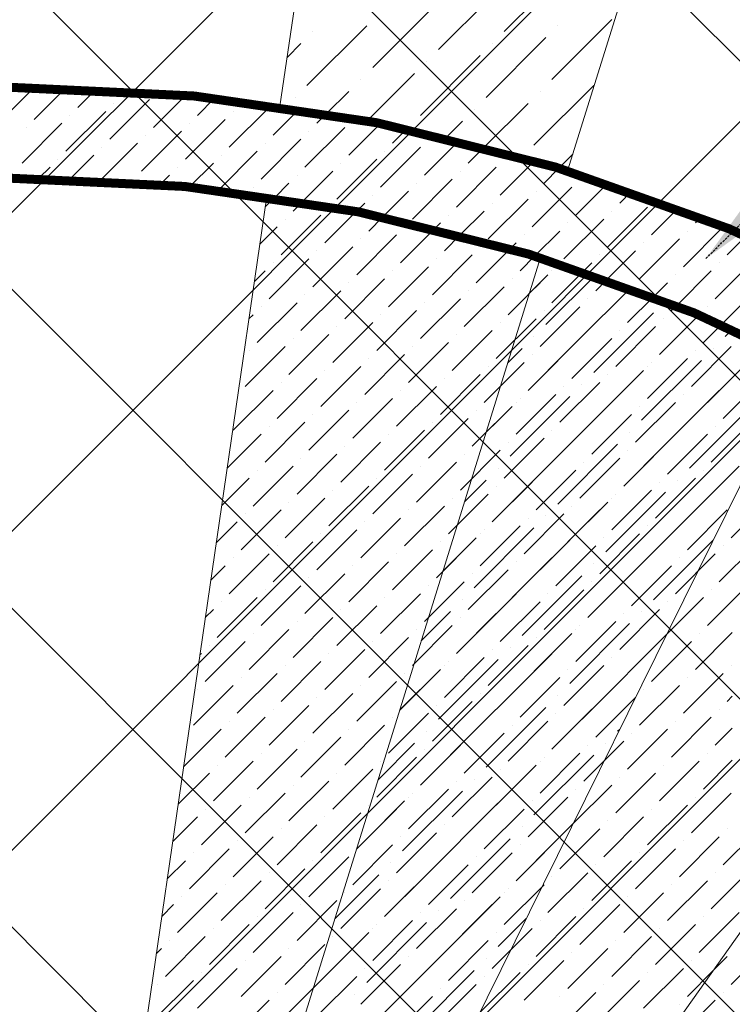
# Model space of a CAD drawing. Header units: millimetres. Extents: x 48523 to 84492, y -23473 to 14877.
# Tile 59 of 69: x 61011 to 61802, y 8004 to 9095. Entities that reach past the tile are written whole.
import ezdxf

# ---------------------------------------------------------------- set-up
doc = ezdxf.new("R2010")
doc.units = ezdxf.units.MM
doc.header["$MEASUREMENT"] = 0
doc.linetypes.add('HIDDENX2', pattern=[0.75, 0.5, -0.25])
doc.layers.get('0').update_dxf_attribs({"lineweight": 5})
for name, color, linetype, lineweight, true_color in [('M-MEP-ELLG-CABLE', 7, 'HIDDENX2', 15, 0x055f91), ('M-MEP-ELLG-LIGHT', 5, 'Continuous', 15, 0x0000ff), ('RCP XREF$0$A-CEILING-01', 9, 'Continuous', 0, 0x808080), ('RCP XREF$0$A-CELING ELEMENT', 9, 'Continuous', 0, 0x808080)]:
    doc.layers.add(name, color=color, linetype=linetype, lineweight=lineweight, true_color=true_color)
doc.styles.add('Oswald Light', font='txt')
doc.dimstyles.new('MDS-50', dxfattribs={"dimtxt": 100, "dimasz": 100, "dimexe": 50, "dimexo": 50, "dimgap": 25, "dimtad": 1, "dimdec": 0, "dimtxsty": 'Oswald Light', "dimcen": 0, "dimdle": 1.5875, "dimazin": 0, "dimtfac": 1, "dimtdec": 0, "dimtix": 1, "dimtmove": 0, "dimatfit": 0, "dimfxl": 1, "dimfrac": 2, "dimtolj": 1, "dimarcsym": 0})

# ---------------------------------------------------------------- blocks, each defined once
blk = doc.blocks.new('RCP XREF')
at = {"layer": 'RCP XREF$0$A-CEILING-01', "color": 8, "linetype": 'Continuous', "lineweight": 0, "true_color": 0x808080}
for p, q in [((12425.4, 6666.5), (5711.9, 13380)), ((12778.9, 7020.1), (6419, 13380)), ((11820, 8332.5), (6772.5, 13380)), ((13132.5, 7373.6), (7126.1, 13380)), ((13309.2, 7550.4), (7479.7, 13380)), ((12602.1, 6843.3), (6090, 13355.4)), ((6041.3, 3920), (14450, 12328.7)), ((6135, 3660.1), (14450, 11975.1)), ((6452, 3270), (14450, 11268)), ((6135, 3306.6), (11958.4, 9130)), ((6805.5, 3270), (11820, 8284.5))]:
    blk.add_line(p, q, dxfattribs=at)
at = {"layer": 'RCP XREF$0$A-CEILING-01', "color": 8, "lineweight": 0, "true_color": 0x808080}
for centre, radius, start, end in [((11004.6, 6932.9), 2087.3, 45.1925, 224.8075), ((11003.8, 6932.2), 1987.3, 45.2002, 224.7998)]:
    blk.add_arc(centre, radius, start, end, dxfattribs=at)
at = {"layer": 'RCP XREF$0$A-CELING ELEMENT', "color": 8, "lineweight": 0, "true_color": 0x808080}
for p, q in [((11619.3, 8927.6), (13146.8, 13830)), ((11300.2, 8999.2), (11925.2, 13280)), ((11045.4, 7253.5), (11285.7, 8899.5)), ((11094.5, 7243.2), (11589.3, 8831.4)), ((11141.6, 7225.4), (11878.8, 8716.6)), ((11185.4, 7200.4), (11893.7, 8200.4))]:
    blk.add_line(p, q, dxfattribs=at)
at = {"layer": 'RCP XREF$0$A-CELING ELEMENT', "color": 8, "linetype": 'Continuous', "lineweight": 0, "true_color": 0x808080, "transparency": 33554687}
for p, q in [((11548.9, 9081.9), (11615.2, 9148.2)), ((11476, 9062), (11542.3, 9128.3)), ((11403.1, 9042.1), (11469.3, 9108.4)), ((11601.9, 9028.9), (11668.2, 9095.2)), ((11330.1, 9022.2), (11396.4, 9088.5)), ((11608.6, 9088.5), (11608.6, 9088.5)), ((11336.8, 9081.9), (11336.8, 9081.9)), ((11529, 9009), (11595.3, 9075.3)), ((11308.1, 9053.3), (11323.5, 9068.7)), ((11535.6, 9068.7), (11535.6, 9068.7)), ((11456.1, 8989.1), (11522.4, 9055.4)), ((11462.7, 9048.8), (11462.7, 9048.8)), ((11389.8, 9028.9), (11389.8, 9028.9)), ((11397, 8983), (11449.5, 9035.5)), ((11027.4, 8984.7), (11062.1, 9019.4)), ((11076, 8997.9), (11096.3, 9018.2)), ((11582, 8956), (11648.3, 9022.2)), ((10978.8, 8971.4), (11023, 9015.6)), ((11111.4, 8962.6), (11155.6, 9006.8)), ((11124.6, 9011.2), (11129.9, 9016.4)), ((11160, 8975.8), (11195.6, 9011.5)), ((11208.6, 8989.1), (11227.7, 9008.2)), ((11316.9, 9009), (11316.9, 9009)), ((11352, 8991.1), (11376.5, 9015.6)), ((11588.7, 9015.6), (11588.7, 9015.6)), ((11115.8, 9002.4), (11115.8, 9002.4)), ((11244, 8953.7), (11288.2, 8997.9)), ((11257.2, 9002.4), (11259.4, 9004.6)), ((11292.6, 8967), (11321.6, 8996)), ((11515.8, 8995.7), (11515.8, 8995.7)), ((11526.9, 8953.8), (11575.4, 9002.4)), ((11062.8, 8949.3), (11107, 8993.5)), ((11067.2, 8989.1), (11067.2, 8989.1)), ((11195.3, 8940.5), (11239.5, 8984.7)), ((11248.4, 8993.5), (11248.4, 8993.5)), ((11341.2, 8980.3), (11352, 8991.1)), ((11381, 8984.7), (11381, 8984.7)), ((11014.1, 8936.1), (11058.3, 8980.3)), ((11018.6, 8975.8), (11018.6, 8975.8)), ((11199.8, 8980.3), (11199.8, 8980.3)), ((11327.9, 8931.6), (11372.1, 8975.8)), ((11376.5, 8944.9), (11411.7, 8980.1)), ((11425.2, 8958.2), (11441.1, 8974.1)), ((11442.8, 8975.8), (11442.8, 8975.8)), ((11484.3, 8964.3), (11502.5, 8982.5)), ((11146.7, 8927.2), (11190.9, 8971.4)), ((11151.1, 8967), (11151.1, 8967)), ((11279.3, 8918.4), (11323.5, 8962.6)), ((11332.3, 8971.4), (11332.3, 8971.4)), ((11464.9, 8962.6), (11464.9, 8962.6)), ((11101.2, 8917.1), (11142.3, 8958.2)), ((11102.5, 8953.7), (11102.5, 8953.7)), ((11283.7, 8958.2), (11283.7, 8958.2)), ((11411.9, 8909.6), (11456.1, 8953.7)), ((11460.5, 8922.8), (11498.6, 8960.9)), ((11509.1, 8936.1), (11526.9, 8953.8)), ((11053.9, 8940.5), (11053.9, 8940.5)), ((11067.2, 8918.5), (11093.7, 8944.9)), ((11231.9, 8906.3), (11274.9, 8949.3)), ((11235.1, 8944.9), (11235.1, 8944.9)), ((11363.3, 8896.3), (11407.5, 8940.5)), ((11416.3, 8949.3), (11416.3, 8949.3)), ((11548.9, 8940.5), (11548.9, 8940.5)), ((11568.8, 8942.7), (11568.8, 8942.7)), ((11609.7, 8930.6), (11625, 8945.9)), ((11032.7, 8919.3), (11045.1, 8931.6)), ((11186.5, 8931.6), (11186.5, 8931.6)), ((11200, 8909.8), (11226.3, 8936.1)), ((11367.7, 8936.1), (11367.7, 8936.1)), ((11495.9, 8887.5), (11540.1, 8931.6)), ((11544.5, 8900.7), (11582.4, 8938.6)), ((11593.1, 8914), (11609.7, 8930.6)), ((11137.9, 8918.4), (11137.9, 8918.4)), ((11167.6, 8912.7), (11177.7, 8922.8)), ((11319.1, 8922.8), (11319.1, 8922.8)), ((11325, 8893.3), (11358.9, 8927.2)), ((11447.2, 8874.2), (11491.4, 8918.4)), ((11500.3, 8927.2), (11500.3, 8927.2)), ((11632.9, 8918.4), (11632.9, 8918.4)), ((11270.5, 8909.6), (11270.5, 8909.6)), ((11294.4, 8898.1), (11310.2, 8914)), ((11451.7, 8914), (11451.7, 8914)), ((11579.8, 8865.4), (11624, 8909.6)), ((11628.4, 8878.6), (11663.4, 8913.5)), ((11283.9, 8887.6), (11294.4, 8898.1)), ((11403.1, 8900.7), (11403.1, 8900.7)), ((11414.3, 8876.6), (11442.8, 8905.1)), ((11584.3, 8905.1), (11584.3, 8905.1)), ((11677.1, 8891.9), (11689.7, 8904.6)), ((11314.7, 8883), (11325, 8893.3)), ((11354.4, 8887.5), (11354.4, 8887.5)), ((11384.9, 8882.6), (11394.2, 8891.9)), ((11531.2, 8852.1), (11575.4, 8896.3)), ((11535.6, 8891.9), (11535.6, 8891.9)), ((11663.8, 8843.3), (11708, 8887.5)), ((11712.4, 8856.5), (11741.6, 8885.7)), ((11301.4, 8834.4), (11345.6, 8878.6)), ((11350, 8847.7), (11384.9, 8882.6)), ((11398.6, 8860.9), (11414.3, 8876.6)), ((11487, 8878.6), (11487, 8878.6)), ((11500.2, 8856.5), (11526.8, 8883)), ((11668.2, 8883), (11668.2, 8883)), ((11761, 8869.8), (11767.2, 8875.9)), ((11277.9, 8846.2), (11297, 8865.4)), ((11305.8, 8874.2), (11305.8, 8874.2)), ((11438.4, 8865.4), (11438.4, 8865.4)), ((11471.9, 8863.5), (11478.2, 8869.8)), ((11615.2, 8830), (11659.4, 8874.2)), ((11619.6, 8869.8), (11619.6, 8869.8)), ((11747.8, 8821.2), (11792, 8865.4)), ((11385.4, 8812.3), (11429.6, 8856.5)), ((11434, 8825.6), (11471.9, 8863.5)), ((11482.6, 8838.8), (11500.2, 8856.5)), ((11571, 8856.5), (11571, 8856.5)), ((11583, 8833.2), (11610.8, 8860.9)), ((11752.2, 8860.9), (11752.2, 8860.9)), ((11796.4, 8834.4), (11817.4, 8855.4)), ((11336.8, 8799.1), (11381, 8843.3)), ((11389.8, 8852.1), (11389.8, 8852.1)), ((11522.4, 8843.3), (11522.4, 8843.3)), ((11555.7, 8841.3), (11562.2, 8847.7)), ((11699.2, 8807.9), (11743.4, 8852.1)), ((11703.6, 8847.7), (11703.6, 8847.7)), ((11341.2, 8838.8), (11341.2, 8838.8)), ((11469.3, 8790.2), (11513.5, 8834.4)), ((11518, 8803.5), (11555.7, 8841.3)), ((11566.6, 8816.7), (11583, 8833.2)), ((11655, 8834.4), (11655, 8834.4)), ((11662.9, 8807), (11694.7, 8838.8)), ((11288.2, 8785.8), (11332.3, 8830)), ((11292.6, 8825.6), (11292.6, 8825.6)), ((11420.7, 8777), (11464.9, 8821.2)), ((11473.8, 8830), (11473.8, 8830)), ((11606.3, 8821.2), (11606.3, 8821.2)), ((11636.6, 8816), (11646.1, 8825.6)), ((11783.1, 8785.8), (11827.3, 8830)), ((11787.5, 8825.6), (11787.5, 8825.6)), ((11271.8, 8804.8), (11283.7, 8816.7)), ((11425.2, 8816.7), (11425.2, 8816.7)), ((11553.3, 8768.1), (11597.5, 8812.3)), ((11595.3, 8757.1), (11649.8, 8811.5)), ((11601.9, 8816.7), (11601.9, 8816.7)), ((11601.9, 8781.4), (11636.6, 8816)), ((11738.9, 8812.3), (11738.9, 8812.3)), ((11740, 8778.1), (11778.7, 8816.7)), ((11372.1, 8763.7), (11416.3, 8807.9)), ((11376.5, 8803.5), (11376.5, 8803.5)), ((11504.7, 8754.9), (11548.9, 8799.1)), ((11557.7, 8807.9), (11557.7, 8807.9)), ((11577, 8791.8), (11588.7, 8803.5)), ((11650.5, 8794.6), (11662.9, 8807)), ((11690.3, 8799.1), (11690.3, 8799.1)), ((11714.6, 8788), (11730.1, 8803.5)), ((11323.5, 8750.5), (11367.7, 8794.6)), ((11327.9, 8790.2), (11327.9, 8790.2)), ((11509.1, 8794.6), (11509.1, 8794.6)), ((11637.3, 8746), (11681.5, 8790.2)), ((11668.2, 8777), (11688.9, 8797.6)), ((11685.9, 8759.3), (11714.6, 8788)), ((11274.9, 8737.2), (11319.1, 8781.4)), ((11279.3, 8777), (11279.3, 8777)), ((11456.1, 8741.6), (11500.3, 8785.8)), ((11460.5, 8781.4), (11460.5, 8781.4)), ((11588.7, 8732.8), (11632.9, 8777)), ((11641.7, 8785.8), (11641.7, 8785.8)), ((11734.5, 8772.6), (11740, 8778.1)), ((11774.3, 8777), (11774.3, 8777)), ((11790, 8757.3), (11814.1, 8781.4)), ((11265.8, 8763.4), (11270.5, 8768.1)), ((11407.5, 8728.4), (11451.7, 8772.6)), ((11411.9, 8768.1), (11411.9, 8768.1)), ((11593.1, 8772.6), (11593.1, 8772.6)), ((11648.3, 8704), (11714.6, 8770.3)), ((11721.3, 8723.9), (11765.2, 8767.8)), ((11721.3, 8723.9), (11765.2, 8767.8)), ((11765.2, 8767.8), (11765.4, 8768.1)), ((11358.9, 8715.1), (11403.1, 8759.3)), ((11363.3, 8754.9), (11363.3, 8754.9)), ((11540.1, 8719.5), (11584.3, 8763.7)), ((11544.5, 8759.3), (11544.5, 8759.3)), ((11655, 8763.7), (11655, 8763.7)), ((11672.6, 8710.7), (11716.8, 8754.9)), ((11725.7, 8763.7), (11725.7, 8763.7)), ((11769.9, 8737.2), (11790, 8757.3)), ((11310.2, 8701.8), (11354.4, 8746)), ((11491.4, 8706.3), (11535.6, 8750.5)), ((11495.9, 8746), (11495.9, 8746)), ((11575.4, 8684.2), (11641.7, 8750.5)), ((11582, 8743.8), (11582, 8743.8)), ((11677.1, 8750.5), (11677.1, 8750.5)), ((11794.2, 8743.8), (11802.3, 8752)), ((11261.6, 8688.6), (11305.8, 8732.8)), ((11314.7, 8741.6), (11314.7, 8741.6)), ((11442.8, 8693), (11487, 8737.2)), ((11447.2, 8732.8), (11447.2, 8732.8)), ((11624, 8697.4), (11668.2, 8741.6)), ((11628.4, 8737.2), (11628.4, 8737.2)), ((11756.6, 8688.6), (11800.8, 8732.8)), ((11774.3, 8670.9), (11838.9, 8735.5)), ((11266.1, 8728.4), (11266.1, 8728.4)), ((11394.2, 8679.7), (11438.4, 8723.9)), ((11553, 8714.8), (11568.8, 8730.6)), ((11575.4, 8684.2), (11619.6, 8728.4)), ((11579.8, 8723.9), (11579.8, 8723.9)), ((11761, 8728.4), (11761, 8728.4)), ((11780.9, 8730.6), (11780.9, 8730.6)), ((11398.6, 8719.5), (11398.6, 8719.5)), ((11526.8, 8670.9), (11571, 8715.1)), ((11701.4, 8651), (11767.7, 8717.3)), ((11708, 8675.3), (11752.2, 8719.5)), ((11712.4, 8715.1), (11712.4, 8715.1)), ((11345.6, 8666.5), (11389.8, 8710.7)), ((11350, 8706.3), (11350, 8706.3)), ((11478.2, 8657.6), (11522.4, 8701.8)), ((11531.2, 8710.7), (11531.2, 8710.7)), ((11659.4, 8662.1), (11703.6, 8706.3)), ((11663.8, 8701.8), (11663.8, 8701.8)), ((11708, 8710.7), (11708, 8710.7)), ((11297, 8653.2), (11341.2, 8697.4)), ((11301.4, 8693), (11301.4, 8693)), ((11482.6, 8697.4), (11482.6, 8697.4)), ((11610.8, 8648.8), (11655, 8693)), ((11628.4, 8631.1), (11694.7, 8697.4)), ((11635.1, 8690.8), (11635.1, 8690.8)), ((11792, 8653.2), (11836.2, 8697.4)), ((11796.4, 8693), (11796.4, 8693)), ((11248.4, 8640), (11292.6, 8684.2)), ((11429.6, 8644.4), (11473.8, 8688.6)), ((11434, 8684.2), (11434, 8684.2)), ((11562.2, 8635.5), (11606.3, 8679.7)), ((11615.2, 8688.6), (11615.2, 8688.6)), ((11743.4, 8640), (11787.5, 8684.2)), ((11747.8, 8679.7), (11747.8, 8679.7)), ((11381, 8631.1), (11425.2, 8675.3)), ((11385.4, 8670.9), (11385.4, 8670.9)), ((11555.5, 8611.2), (11621.8, 8677.5)), ((11562.2, 8670.9), (11562.2, 8670.9)), ((11566.6, 8675.3), (11566.6, 8675.3)), ((11694.7, 8626.7), (11738.9, 8670.9)), ((11332.3, 8617.9), (11376.5, 8662.1)), ((11336.8, 8657.6), (11336.8, 8657.6)), ((11513.5, 8622.3), (11557.7, 8666.5)), ((11518, 8662.1), (11518, 8662.1)), ((11529, 8637.7), (11548.9, 8657.6)), ((11646.1, 8613.5), (11690.3, 8657.6)), ((11699.2, 8666.5), (11699.2, 8666.5)), ((11754.4, 8598), (11820.7, 8664.3)), ((11761, 8657.6), (11761, 8657.6)), ((11283.7, 8604.6), (11327.9, 8648.8)), ((11464.9, 8609), (11509.1, 8653.2)), ((11469.3, 8648.8), (11469.3, 8648.8)), ((11650.5, 8653.2), (11650.5, 8653.2)), ((11778.7, 8604.6), (11822.9, 8648.8)), ((11241.6, 8597.8), (11279.3, 8635.5)), ((11288.2, 8644.4), (11288.2, 8644.4)), ((11416.3, 8595.8), (11460.5, 8640)), ((11420.7, 8635.5), (11420.7, 8635.5)), ((11597.5, 8600.2), (11641.7, 8644.4)), ((11601.9, 8640), (11601.9, 8640)), ((11681.5, 8578.1), (11747.8, 8644.4)), ((11688.1, 8637.8), (11688.1, 8637.8)), ((11730.1, 8591.4), (11774.3, 8635.5)), ((11783.1, 8644.4), (11783.1, 8644.4)), ((11367.7, 8582.5), (11411.9, 8626.7)), ((11548.9, 8586.9), (11593.1, 8631.1)), ((11553.3, 8626.7), (11553.3, 8626.7)), ((11608.6, 8558.2), (11674.8, 8624.5)), ((11734.5, 8631.1), (11734.5, 8631.1)), ((11319.1, 8569.3), (11363.3, 8613.5)), ((11372.1, 8622.3), (11372.1, 8622.3)), ((11500.3, 8573.7), (11544.5, 8617.9)), ((11504.7, 8613.5), (11504.7, 8613.5)), ((11615.2, 8617.9), (11615.2, 8617.9)), ((11681.5, 8578.1), (11725.7, 8622.3)), ((11685.9, 8617.9), (11685.9, 8617.9)), ((11323.5, 8609), (11323.5, 8609)), ((11451.7, 8560.4), (11495.9, 8604.6)), ((11535.6, 8538.3), (11601.9, 8604.6)), ((11632.9, 8564.8), (11677.1, 8609)), ((11637.3, 8604.6), (11637.3, 8604.6)), ((11270.5, 8556), (11314.7, 8600.2)), ((11274.9, 8595.8), (11274.9, 8595.8)), ((11403.1, 8547.2), (11447.2, 8591.4)), ((11456.1, 8600.2), (11456.1, 8600.2)), ((11542.3, 8598), (11542.3, 8598)), ((11584.3, 8551.6), (11628.4, 8595.8)), ((11588.7, 8591.4), (11588.7, 8591.4)), ((11734.5, 8525.1), (11800.8, 8591.4)), ((11765.4, 8556), (11809.6, 8600.2)), ((11769.9, 8595.8), (11769.9, 8595.8)), ((11235.6, 8556.4), (11266.1, 8586.9)), ((11407.5, 8586.9), (11407.5, 8586.9)), ((11505, 8560.7), (11529, 8584.7)), ((11535.6, 8538.3), (11579.8, 8582.5)), ((11716.8, 8542.7), (11761, 8586.9)), ((11721.3, 8582.5), (11721.3, 8582.5)), ((11741.1, 8584.7), (11741.1, 8584.7)), ((11354.4, 8533.9), (11398.6, 8578.1)), ((11358.9, 8573.7), (11358.9, 8573.7)), ((11487, 8525.1), (11531.2, 8569.3)), ((11540.1, 8578.1), (11540.1, 8578.1)), ((11661.6, 8505.2), (11727.9, 8571.5)), ((11668.2, 8529.5), (11712.4, 8573.7)), ((11672.6, 8569.3), (11672.6, 8569.3)), ((11305.8, 8520.6), (11350, 8564.8)), ((11310.2, 8560.4), (11310.2, 8560.4)), ((11491.4, 8564.8), (11491.4, 8564.8)), ((11619.6, 8516.2), (11663.8, 8560.4)), ((11668.2, 8564.8), (11668.2, 8564.8)), ((11800.8, 8520.6), (11845, 8564.8)), ((11257.2, 8507.4), (11301.4, 8551.6)), ((11438.4, 8511.8), (11482.6, 8556)), ((11442.8, 8551.6), (11442.8, 8551.6)), ((11588.7, 8485.3), (11655, 8551.6)), ((11624, 8556), (11624, 8556)), ((11752.2, 8507.4), (11796.4, 8551.6)), ((11229.5, 8515.1), (11252.8, 8538.3)), ((11261.6, 8547.2), (11261.6, 8547.2)), ((11389.8, 8498.5), (11434, 8542.7)), ((11394.2, 8538.3), (11394.2, 8538.3)), ((11571, 8503), (11615.2, 8547.2)), ((11575.4, 8542.7), (11575.4, 8542.7)), ((11595.3, 8545), (11595.3, 8545)), ((11703.6, 8494.1), (11747.8, 8538.3)), ((11756.6, 8547.2), (11756.6, 8547.2)), ((11341.2, 8485.3), (11385.4, 8529.5)), ((11515.8, 8465.4), (11582, 8531.7)), ((11522.4, 8489.7), (11566.6, 8533.9)), ((11526.8, 8529.5), (11526.8, 8529.5)), ((11708, 8533.9), (11708, 8533.9)), ((11292.6, 8472), (11336.8, 8516.2)), ((11345.6, 8525.1), (11345.6, 8525.1)), ((11473.8, 8476.4), (11518, 8520.6)), ((11478.2, 8516.2), (11478.2, 8516.2)), ((11522.4, 8525.1), (11522.4, 8525.1)), ((11655, 8480.9), (11699.2, 8525.1)), ((11659.4, 8520.6), (11659.4, 8520.6)), ((11714.6, 8452.1), (11780.7, 8518.2)), ((11787.5, 8472), (11831.7, 8516.2)), ((11297, 8511.8), (11297, 8511.8)), ((11425.2, 8463.2), (11469.3, 8507.4)), ((11481, 8483.7), (11509.1, 8511.8)), ((11606.3, 8467.6), (11650.5, 8511.8)), ((11610.8, 8507.4), (11610.8, 8507.4)), ((11721.3, 8511.8), (11721.3, 8511.8)), ((11792, 8511.8), (11792, 8511.8)), ((11244, 8458.8), (11288.2, 8503)), ((11248.4, 8498.5), (11248.4, 8498.5)), ((11376.5, 8449.9), (11420.7, 8494.1)), ((11429.6, 8503), (11429.6, 8503)), ((11557.7, 8454.4), (11601.9, 8498.5)), ((11562.2, 8494.1), (11562.2, 8494.1)), ((11641.7, 8432.3), (11708, 8498.5)), ((11738.9, 8458.8), (11783.1, 8503)), ((11743.4, 8498.5), (11743.4, 8498.5)), ((11223.5, 8473.7), (11239.5, 8489.7)), ((11381, 8489.7), (11381, 8489.7)), ((11509.1, 8441.1), (11553.3, 8485.3)), ((11648.3, 8491.9), (11648.3, 8491.9)), ((11690.3, 8445.5), (11734.5, 8489.7)), ((11694.7, 8485.3), (11694.7, 8485.3)), ((11327.9, 8436.7), (11372.1, 8480.9)), ((11332.3, 8476.4), (11332.3, 8476.4)), ((11460.5, 8427.8), (11504.7, 8472)), ((11513.5, 8480.9), (11513.5, 8480.9)), ((11568.8, 8412.4), (11635.1, 8478.7)), ((11575.4, 8472), (11575.4, 8472)), ((11641.7, 8432.3), (11685.9, 8476.4)), ((11646.1, 8472), (11646.1, 8472)), ((11279.3, 8423.4), (11323.5, 8467.6)), ((11283.7, 8463.2), (11283.7, 8463.2)), ((11464.9, 8467.6), (11464.9, 8467.6)), ((11593.1, 8419), (11637.3, 8463.2)), ((11774.3, 8423.4), (11818.5, 8467.6)), ((11778.7, 8463.2), (11778.7, 8463.2)), ((11230.7, 8410.2), (11274.9, 8454.4)), ((11235.1, 8449.9), (11235.1, 8449.9)), ((11411.9, 8414.6), (11456.1, 8458.8)), ((11416.3, 8454.4), (11416.3, 8454.4)), ((11495.9, 8392.5), (11562.2, 8458.8)), ((11502.5, 8452.1), (11502.5, 8452.1)), ((11544.5, 8405.7), (11588.7, 8449.9)), ((11597.5, 8458.8), (11597.5, 8458.8)), ((11725.7, 8410.2), (11769.9, 8454.4)), ((11730.1, 8449.9), (11730.1, 8449.9)), ((11217.4, 8432.3), (11226.3, 8441.1)), ((11363.3, 8401.3), (11407.5, 8445.5)), ((11367.7, 8441.1), (11367.7, 8441.1)), ((11457, 8406.6), (11489.2, 8438.9)), ((11548.9, 8445.5), (11548.9, 8445.5)), ((11677.1, 8396.9), (11721.3, 8441.1)), ((11701.4, 8438.9), (11701.4, 8438.9)), ((11314.7, 8388.1), (11358.9, 8432.3)), ((11319.1, 8427.8), (11319.1, 8427.8)), ((11495.9, 8392.5), (11540.1, 8436.7)), ((11500.3, 8432.3), (11500.3, 8432.3)), ((11628.4, 8383.6), (11672.6, 8427.8)), ((11681.5, 8436.7), (11681.5, 8436.7)), ((11266.1, 8374.8), (11310.2, 8419)), ((11447.2, 8379.2), (11491.4, 8423.4)), ((11451.7, 8419), (11451.7, 8419)), ((11621.8, 8359.3), (11688.1, 8425.6)), ((11628.4, 8419), (11628.4, 8419)), ((11632.9, 8423.4), (11632.9, 8423.4)), ((11217.4, 8361.5), (11261.6, 8405.7)), ((11270.5, 8414.6), (11270.5, 8414.6)), ((11398.6, 8366), (11442.8, 8410.2)), ((11403.1, 8405.7), (11403.1, 8405.7)), ((11548.9, 8339.4), (11615.2, 8405.7)), ((11579.8, 8370.4), (11624, 8414.6)), ((11584.3, 8410.2), (11584.3, 8410.2)), ((11694.7, 8379.2), (11728.8, 8413.3)), ((11712.4, 8361.5), (11756.6, 8405.7)), ((11761, 8374.8), (11802, 8415.8)), ((11765.4, 8414.6), (11765.4, 8414.6)), ((11221.9, 8401.3), (11221.9, 8401.3)), ((11350, 8352.7), (11394.2, 8396.9)), ((11531.2, 8357.1), (11575.4, 8401.3)), ((11535.6, 8396.9), (11535.6, 8396.9)), ((11555.5, 8399.1), (11555.5, 8399.1)), ((11716.8, 8401.3), (11716.8, 8401.3)), ((11211.4, 8390.9), (11213, 8392.5)), ((11301.4, 8339.4), (11345.6, 8383.6)), ((11354.4, 8392.5), (11354.4, 8392.5)), ((11476, 8319.6), (11542.3, 8385.9)), ((11482.6, 8343.9), (11526.8, 8388.1)), ((11487, 8383.6), (11487, 8383.6)), ((11663.8, 8348.3), (11708, 8392.5)), ((11668.2, 8388.1), (11668.2, 8388.1)), ((11305.8, 8379.2), (11305.8, 8379.2)), ((11434, 8330.6), (11478.2, 8374.8)), ((11482.6, 8379.2), (11482.6, 8379.2)), ((11615.2, 8335), (11659.4, 8379.2)), ((11619.6, 8374.8), (11619.6, 8374.8)), ((11800.8, 8379.2), (11800.8, 8379.2)), ((11252.8, 8326.2), (11297, 8370.4)), ((11257.2, 8366), (11257.2, 8366)), ((11433, 8329.6), (11469.3, 8366)), ((11438.4, 8370.4), (11438.4, 8370.4)), ((11566.6, 8321.8), (11610.8, 8366)), ((11681.5, 8366), (11681.5, 8366)), ((11747.8, 8326.2), (11792, 8370.4)), ((11752.2, 8366), (11752.2, 8366)), ((11204.2, 8312.9), (11248.4, 8357.1)), ((11208.6, 8352.7), (11208.6, 8352.7)), ((11385.4, 8317.4), (11429.6, 8361.5)), ((11389.8, 8357.1), (11389.8, 8357.1)), ((11518, 8308.5), (11562.2, 8352.7)), ((11571, 8361.5), (11571, 8361.5)), ((11601.9, 8286.4), (11668.2, 8352.7)), ((11699.2, 8312.9), (11743.4, 8357.1)), ((11703.6, 8352.7), (11703.6, 8352.7)), ((11336.8, 8304.1), (11381, 8348.3)), ((11341.2, 8343.9), (11341.2, 8343.9)), ((11522.4, 8348.3), (11522.4, 8348.3)), ((11608.6, 8346.1), (11608.6, 8346.1)), ((11650.5, 8299.7), (11694.7, 8343.9)), ((11796.4, 8339.4), (11802, 8345.1)), ((11288.2, 8290.8), (11332.3, 8335)), ((11292.6, 8330.6), (11292.6, 8330.6)), ((11469.3, 8295.3), (11513.5, 8339.4)), ((11473.8, 8335), (11473.8, 8335)), ((11529, 8266.5), (11595.3, 8332.8)), ((11601.9, 8286.4), (11646.1, 8330.6)), ((11655, 8339.4), (11655, 8339.4)), ((11787.5, 8330.6), (11787.5, 8330.6)), ((11239.5, 8277.6), (11283.7, 8321.8)), ((11420.7, 8282), (11464.9, 8326.2)), ((11425.2, 8321.8), (11425.2, 8321.8)), ((11535.6, 8326.2), (11535.6, 8326.2)), ((11606.3, 8326.2), (11606.3, 8326.2)), ((11734.5, 8277.6), (11778.7, 8321.8)), ((11193.3, 8266.7), (11235.1, 8308.5)), ((11244, 8317.4), (11244, 8317.4)), ((11372.1, 8268.7), (11416.3, 8312.9)), ((11376.5, 8308.5), (11376.5, 8308.5)), ((11456.1, 8246.6), (11522.4, 8312.9)), ((11553.3, 8273.2), (11597.5, 8317.4)), ((11557.7, 8312.9), (11557.7, 8312.9)), ((11674.8, 8306.3), (11677, 8308.4)), ((11685.9, 8264.3), (11730.1, 8308.5)), ((11738.9, 8317.4), (11738.9, 8317.4)), ((11783.1, 8290.8), (11802, 8309.7)), ((11323.5, 8255.5), (11367.7, 8299.7)), ((11462.7, 8306.3), (11462.7, 8306.3)), ((11504.7, 8259.9), (11548.9, 8304.1)), ((11509.1, 8299.7), (11509.1, 8299.7)), ((11690.3, 8304.1), (11690.3, 8304.1)), ((11274.9, 8242.2), (11319.1, 8286.4)), ((11327.9, 8295.3), (11327.9, 8295.3)), ((11409, 8252.6), (11449.5, 8293)), ((11456.1, 8246.6), (11500.3, 8290.8)), ((11460.5, 8286.4), (11460.5, 8286.4)), ((11637.3, 8251.1), (11681.5, 8295.3)), ((11641.7, 8290.8), (11641.7, 8290.8)), ((11661.6, 8293), (11661.6, 8293)), ((11279.3, 8282), (11279.3, 8282)), ((11407.5, 8233.4), (11451.7, 8277.6)), ((11582, 8213.5), (11648.3, 8279.8)), ((11588.7, 8237.8), (11632.9, 8282)), ((11593.1, 8277.6), (11593.1, 8277.6)), ((11769.9, 8242.2), (11802, 8274.4)), ((11774.3, 8282), (11774.3, 8282)), ((11226.3, 8229), (11270.5, 8273.2)), ((11230.7, 8268.7), (11230.7, 8268.7)), ((11358.9, 8220.1), (11403.1, 8264.3)), ((11411.9, 8273.2), (11411.9, 8273.2)), ((11540.1, 8224.5), (11584.3, 8268.7)), ((11544.5, 8264.3), (11544.5, 8264.3)), ((11588.7, 8273.2), (11588.7, 8273.2)), ((11721.3, 8229), (11765.4, 8273.2)), ((11725.7, 8268.7), (11725.7, 8268.7)), ((11187.2, 8225.3), (11221.9, 8259.9)), ((11363.3, 8259.9), (11363.3, 8259.9)), ((11491.4, 8211.3), (11535.6, 8255.5)), ((11509.1, 8193.6), (11575.4, 8259.9)), ((11515.8, 8253.3), (11515.8, 8253.3)), ((11672.6, 8215.7), (11716.8, 8259.9)), ((11677.1, 8255.5), (11677.1, 8255.5)), ((11310.2, 8206.9), (11354.4, 8251.1)), ((11314.7, 8246.6), (11314.7, 8246.6)), ((11442.8, 8198), (11487, 8242.2)), ((11495.9, 8251.1), (11495.9, 8251.1)), ((11624, 8202.4), (11668.2, 8246.6)), ((11628.4, 8242.2), (11628.4, 8242.2)), ((11261.6, 8193.6), (11305.8, 8237.8)), ((11266.1, 8233.4), (11266.1, 8233.4)), ((11436.2, 8173.7), (11502.5, 8240)), ((11442.8, 8233.4), (11442.8, 8233.4)), ((11447.2, 8237.8), (11447.2, 8237.8)), ((11575.4, 8189.2), (11619.6, 8233.4)), ((11756.6, 8193.6), (11800.8, 8237.8)), ((11761, 8233.4), (11761, 8233.4)), ((11213, 8180.3), (11257.2, 8224.5)), ((11217.4, 8220.1), (11217.4, 8220.1)), ((11385, 8175.5), (11429.6, 8220.1)), ((11394.2, 8184.8), (11438.4, 8229)), ((11398.6, 8224.5), (11398.6, 8224.5)), ((11526.8, 8175.9), (11571, 8220.1)), ((11579.8, 8229), (11579.8, 8229)), ((11708, 8180.3), (11752.2, 8224.5)), ((11712.4, 8220.1), (11712.4, 8220.1)), ((11181.2, 8183.9), (11208.6, 8211.3)), ((11345.6, 8171.5), (11389.8, 8215.7)), ((11350, 8211.3), (11350, 8211.3)), ((11531.2, 8215.7), (11531.2, 8215.7)), ((11659.4, 8167.1), (11703.6, 8211.3)), ((11297, 8158.3), (11341.2, 8202.4)), ((11301.4, 8198), (11301.4, 8198)), ((11478.2, 8162.7), (11522.4, 8206.9)), ((11482.6, 8202.4), (11482.6, 8202.4)), ((11562.2, 8140.6), (11625.1, 8203.5)), ((11568.8, 8200.2), (11568.8, 8200.2)), ((11610.8, 8153.8), (11655, 8198)), ((11663.8, 8206.9), (11663.8, 8206.9)), ((11792, 8158.3), (11834.1, 8200.4)), ((11796.4, 8198), (11796.4, 8198)), ((11248.4, 8145), (11292.6, 8189.2)), ((11429.6, 8149.4), (11473.8, 8193.6)), ((11434, 8189.2), (11434, 8189.2)), ((11489.2, 8120.7), (11555.5, 8187)), ((11615.2, 8193.6), (11615.2, 8193.6)), ((11743.4, 8145), (11787.5, 8189.2)), ((11252.8, 8184.8), (11252.8, 8184.8)), ((11381, 8136.2), (11425.2, 8180.3)), ((11495.9, 8180.3), (11495.9, 8180.3)), ((11562.2, 8140.6), (11606.3, 8184.8)), ((11566.6, 8180.3), (11566.6, 8180.3)), ((11747.8, 8184.8), (11747.8, 8184.8)), ((11199.8, 8131.7), (11244, 8175.9)), ((11204.2, 8171.5), (11204.2, 8171.5)), ((11332.3, 8122.9), (11376.5, 8167.1)), ((11385.4, 8175.9), (11385.4, 8175.9)), ((11416.3, 8100.8), (11482.6, 8167.1)), ((11513.5, 8127.3), (11557.7, 8171.5)), ((11518, 8167.1), (11518, 8167.1)), ((11694.7, 8131.7), (11738.9, 8175.9)), ((11699.2, 8171.5), (11699.2, 8171.5)), ((11175.1, 8142.5), (11195.3, 8162.7)), ((11336.8, 8162.7), (11336.8, 8162.7)), ((11422.9, 8160.5), (11422.9, 8160.5)), ((11464.9, 8114.1), (11509.1, 8158.3)), ((11646.1, 8118.5), (11690.3, 8162.7)), ((11650.5, 8158.3), (11650.5, 8158.3)), ((11283.7, 8109.6), (11327.9, 8153.8)), ((11288.2, 8149.4), (11288.2, 8149.4)), ((11361, 8098.5), (11409.7, 8147.2)), ((11416.3, 8100.8), (11460.5, 8145)), ((11469.3, 8153.8), (11469.3, 8153.8)), ((11597.5, 8105.2), (11641.7, 8149.4)), ((11601.9, 8145), (11601.9, 8145)), ((11778.7, 8109.6), (11822.9, 8153.8)), ((11783.1, 8149.4), (11783.1, 8149.4)), ((11235.1, 8096.4), (11279.3, 8140.6)), ((11239.5, 8136.2), (11239.5, 8136.2)), ((11420.7, 8140.6), (11420.7, 8140.6)), ((11548.9, 8092), (11593.1, 8136.2)), ((11730.1, 8096.4), (11774.3, 8140.6)), ((11734.5, 8136.2), (11734.5, 8136.2)), ((11186.5, 8083.1), (11230.7, 8127.3)), ((11190.9, 8122.9), (11190.9, 8122.9)), ((11367.7, 8087.5), (11411.9, 8131.7)), ((11372.1, 8127.3), (11372.1, 8127.3)), ((11500.3, 8078.7), (11544.5, 8122.9)), ((11548.9, 8127.3), (11548.9, 8127.3)), ((11553.3, 8131.7), (11553.3, 8131.7)), ((11681.5, 8083.1), (11725.7, 8127.3)), ((11685.9, 8122.9), (11685.9, 8122.9)), ((11169.1, 8101.1), (11182.1, 8114.1)), ((11319.1, 8074.3), (11363.3, 8118.5)), ((11323.5, 8114.1), (11323.5, 8114.1)), ((11469.3, 8047.8), (11535.6, 8114.1)), ((11504.7, 8118.5), (11504.7, 8118.5)), ((11632.9, 8069.9), (11677.1, 8114.1)), ((11270.5, 8061), (11314.7, 8105.2)), ((11274.9, 8100.8), (11274.9, 8100.8)), ((11451.7, 8065.4), (11495.9, 8109.6)), ((11456.1, 8105.2), (11456.1, 8105.2)), ((11476, 8107.4), (11476, 8107.4)), ((11584.3, 8056.6), (11628.4, 8100.8)), ((11637.3, 8109.6), (11637.3, 8109.6)), ((11765.4, 8061), (11809.6, 8105.2)), ((11769.9, 8100.8), (11769.9, 8100.8)), ((11221.9, 8047.8), (11266.1, 8092)), ((11396.4, 8027.9), (11462.7, 8094.2)), ((11403.1, 8052.2), (11447.2, 8096.4)), ((11407.5, 8092), (11407.5, 8092)), ((11542.3, 8067.7), (11573.3, 8098.7)), ((11588.7, 8096.4), (11588.7, 8096.4)), ((11716.8, 8047.8), (11761, 8092)), ((11173.2, 8034.5), (11217.4, 8078.7)), ((11226.3, 8087.5), (11226.3, 8087.5)), ((11354.4, 8038.9), (11398.6, 8083.1)), ((11358.9, 8078.7), (11358.9, 8078.7)), ((11403.1, 8087.5), (11403.1, 8087.5)), ((11535.6, 8043.3), (11579.8, 8087.5)), ((11540.1, 8083.1), (11540.1, 8083.1)), ((11668.2, 8034.5), (11712.4, 8078.7)), ((11721.3, 8087.5), (11721.3, 8087.5)), ((11177.7, 8074.3), (11177.7, 8074.3)), ((11305.8, 8025.7), (11350, 8069.9)), ((11337, 8021.5), (11389.8, 8074.3)), ((11487, 8030.1), (11531.2, 8074.3)), ((11491.4, 8069.9), (11491.4, 8069.9)), ((11672.6, 8074.3), (11672.6, 8074.3)), ((11800.8, 8025.7), (11845, 8069.9)), ((11163, 8059.7), (11168.8, 8065.4)), ((11257.2, 8012.4), (11301.4, 8056.6)), ((11310.2, 8065.4), (11310.2, 8065.4)), ((11438.4, 8016.8), (11482.6, 8061)), ((11442.8, 8056.6), (11442.8, 8056.6)), ((11619.6, 8021.2), (11663.8, 8065.4)), ((11624, 8061), (11624, 8061)), ((11780.7, 8040.9), (11796.4, 8056.6)), ((11261.6, 8052.2), (11261.6, 8052.2)), ((11389.8, 8003.6), (11434, 8047.8)), ((11529, 8054.4), (11529, 8054.4)), ((11571, 8008), (11615.2, 8052.2)), ((11575.4, 8047.8), (11575.4, 8047.8)), ((11756.6, 8052.2), (11756.6, 8052.2)), ((11208.6, 7999.2), (11252.8, 8043.3)), ((11213, 8038.9), (11213, 8038.9)), ((11341.2, 7990.3), (11385.4, 8034.5)), ((11394.2, 8043.3), (11394.2, 8043.3)), ((11449.5, 7974.8), (11515.8, 8041.1)), ((11456.1, 8034.5), (11456.1, 8034.5)), ((11522.4, 7994.7), (11566.6, 8038.9)), ((11526.8, 8034.5), (11526.8, 8034.5)), ((11703.6, 7999.2), (11747.8, 8043.3)), ((11708, 8038.9), (11708, 8038.9)), ((11752.2, 8012.4), (11780.7, 8040.9)), ((11160, 7985.9), (11204.2, 8030.1)), ((11164.4, 8025.7), (11164.4, 8025.7)), ((11345.6, 8030.1), (11345.6, 8030.1)), ((11473.8, 7981.5), (11518, 8025.7)), ((11655, 7985.9), (11699.2, 8030.1)), ((11659.4, 8025.7), (11659.4, 8025.7)), ((11292.6, 7977.1), (11336.8, 8021.2)), ((11297, 8016.8), (11297, 8016.8)), ((11376.5, 7955), (11442.8, 8021.2)), ((11383.2, 8014.6), (11383.2, 8014.6)), ((11425.2, 7968.2), (11469.3, 8012.4)), ((11478.2, 8021.2), (11478.2, 8021.2)), ((11606.3, 7972.6), (11650.5, 8016.8)), ((11610.8, 8012.4), (11610.8, 8012.4)), ((11792, 8016.8), (11792, 8016.8)), ((11244, 7963.8), (11288.2, 8008)), ((11429.6, 8008), (11429.6, 8008)), ((11738.9, 7963.8), (11783.1, 8008)), ((11743.4, 8003.6), (11743.4, 8003.6))]:
    blk.add_line(p, q, dxfattribs=at)

msp = doc.modelspace()

# ---------------------------------------------------------------- linework, layer by layer
at = {"layer": 'M-MEP-ELLG-LIGHT', "color": 1, "linetype": 'HIDDENX2', "true_color": 0xff0000, "const_width": 10}
for points in [[(62475.6, 8413.8, 0.996645), (59523.7, 5461.9, 1)], [(62404.1, 8342.3, 0.996512), (59593.7, 5531.9, 1)]]:
    msp.add_lwpolyline(points, format="xyb", dxfattribs=at)

# ---------------------------------------------------------------- block references
msp.add_blockref('RCP XREF', (50000, 0))

# ---------------------------------------------------------------- leaders
at = {"layer": 'M-MEP-ELLG-CABLE', "color": 1, "ltscale": 5, "true_color": 0xff0000}
msp.add_leader([(61772.8, 8830.4), (62310.2, 9366.3), (63177.7, 9366.3)], dimstyle='MDS-50', override={"dimgap": 25, "dimtad": 0}, dxfattribs=at)

doc.saveas('drawing.dxf')
